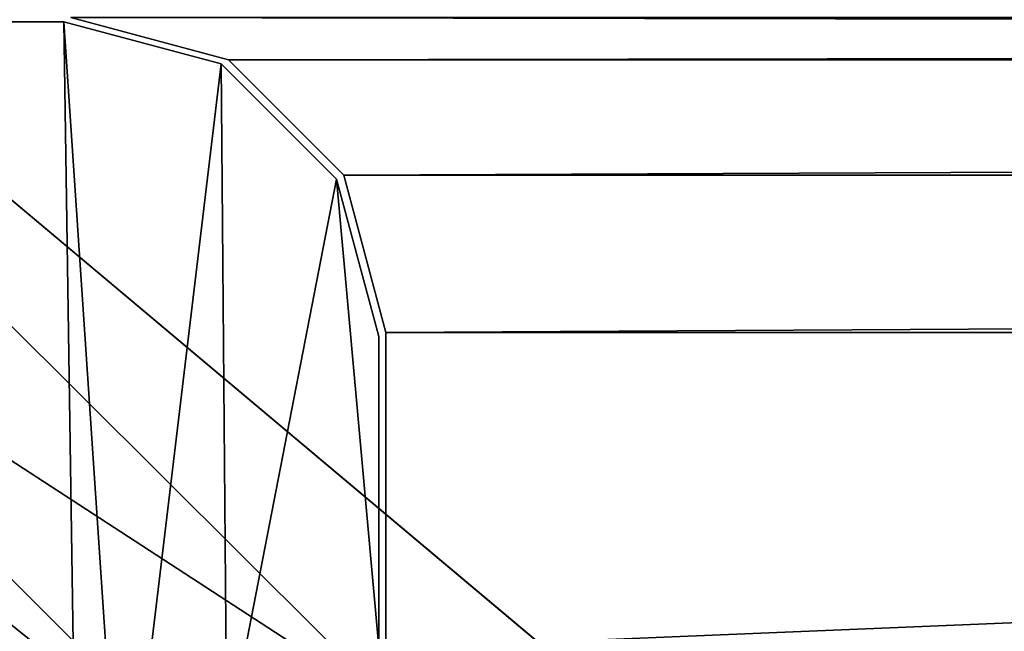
# Model space of a CAD drawing. Header units: metres. Extents: x 0 to 1004, y -708 to 0.
# Tile 51 of 116: x 49 to 81, y -51 to -31. Entities that reach past the tile are written whole.
import ezdxf

# ---------------------------------------------------------------- set-up
doc = ezdxf.new("R2010")
doc.units = ezdxf.units.M

msp = doc.modelspace()

# ---------------------------------------------------------------- linework, layer by layer
at = {"layer": 'top'}
for points in [[(953.022278, -31.297201, 2063.059814), (51.022282, -31.297201, 2063.059814), (948.022217, -32.636967, 2063.059814)], [(51.022282, -31.297201, 2063.059814), (56.022282, -32.636948, 2063.059814), (948.022217, -32.636967, 2063.059814)], [(51.022282, -31.297201, 163.059692), (953.022278, -31.297201, 163.059692), (56.022282, -32.636948, 163.059692)], [(56.022282, -32.636948, 163.059692), (56.022282, -32.636948, 2063.059814), (51.022282, -31.297201, 163.059692)], [(56.022282, -32.636948, 2063.059814), (51.022282, -31.297201, 2063.059814), (51.022282, -31.297201, 163.059692)], [(953.022278, -31.297201, 163.059692), (948.022217, -32.636967, 163.059692), (56.022282, -32.636948, 163.059692)], [(948.022217, -32.636967, 2063.059814), (56.022282, -32.636948, 2063.059814), (59.682533, -36.297203, 2063.059814)], [(56.022282, -32.636948, 163.059692), (948.022217, -32.636967, 163.059692), (59.682533, -36.297203, 163.059692)], [(59.682533, -36.297203, 163.059692), (59.682533, -36.297203, 2063.059814), (56.022282, -32.636948, 163.059692)], [(59.682533, -36.297203, 2063.059814), (56.022282, -32.636948, 2063.059814), (56.022282, -32.636948, 163.059692)], [(948.022217, -32.636967, 2063.059814), (59.682533, -36.297203, 2063.059814), (944.362, -36.297272, 2063.059814)], [(948.022217, -32.636967, 163.059692), (944.362, -36.297272, 163.059692), (59.682533, -36.297203, 163.059692)], [(59.682533, -36.297203, 2063.059814), (61.022282, -41.297203, 2063.059814), (944.362, -36.297272, 2063.059814)], [(59.682533, -36.297203, 163.059692), (944.362, -36.297272, 163.059692), (61.022282, -41.297203, 163.059692)], [(61.022282, -41.297203, 163.059692), (61.022282, -41.297203, 2063.059814), (59.682533, -36.297203, 163.059692)], [(61.022282, -41.297203, 2063.059814), (59.682533, -36.297203, 2063.059814), (59.682533, -36.297203, 163.059692)], [(944.362, -36.297272, 2063.059814), (61.022282, -41.297203, 2063.059814), (943.022278, -41.297325, 2063.059814)], [(944.362, -36.297272, 163.059692), (943.022278, -41.297325, 163.059692), (61.022282, -41.297203, 163.059692)], [(61.022282, -41.297203, 2063.059814), (61.022282, -51.297203, 2063.059814), (943.022278, -41.297325, 2063.059814)], [(61.022282, -41.297203, 163.059692), (943.022278, -41.297325, 163.059692), (61.022282, -51.297203, 163.059692)], [(61.022282, -51.297203, 2063.059814), (61.022282, -41.297203, 2063.059814), (61.022282, -51.297203, 163.059692)], [(61.022282, -41.297203, 2063.059814), (61.022282, -41.297203, 163.059692), (61.022282, -51.297203, 163.059692)], [(943.022278, -41.297325, 2063.059814), (61.022282, -51.297203, 2063.059814), (943.0224, -51.297203, 2063.059814)], [(943.022278, -41.297325, 163.059692), (943.0224, -51.297203, 163.059692), (61.022282, -51.297203, 163.059692)]]:
    msp.add_3dface(points, dxfattribs=at)
at = {"layer": 'top01'}
for points in [[(50.796307, -31.426254, 2063.059814), (4.296307, -31.426254, 2063.059814), (51.296307, -64.566307, 2063.059814)], [(4.296307, -31.426254, 2063.059814), (32.904003, -648.417358, 2063.059814), (51.296307, -64.566307, 2063.059814)], [(50.796307, -31.426254, 163.059692), (51.296307, -64.566307, 163.059692), (4.296307, -31.426254, 163.059692)], [(51.296307, -64.566307, 163.059692), (32.904003, -648.417358, 163.059692), (4.296307, -31.426254, 163.059692)], [(4.296307, -31.426254, 2063.059814), (50.796307, -31.426254, 2063.059814), (4.296307, -31.426254, 163.059692)], [(50.796307, -31.426254, 2063.059814), (50.796307, -31.426254, 163.059692), (4.296307, -31.426254, 163.059692)], [(55.796307, -32.766003, 2063.059814), (50.796307, -31.426254, 2063.059814), (52.644131, -59.01181, 2063.059814)], [(50.796307, -31.426254, 2063.059814), (51.296307, -64.566307, 2063.059814), (52.644131, -59.01181, 2063.059814)], [(55.796307, -32.766003, 163.059692), (52.644131, -59.01181, 163.059692), (50.796307, -31.426254, 163.059692)], [(52.644131, -59.01181, 163.059692), (51.296307, -64.566307, 163.059692), (50.796307, -31.426254, 163.059692)], [(55.796307, -32.766003, 2063.059814), (55.796307, -32.766003, 163.059692), (50.796307, -31.426254, 2063.059814)], [(55.796307, -32.766003, 163.059692), (50.796307, -31.426254, 163.059692), (50.796307, -31.426254, 2063.059814)], [(55.796307, -32.766003, 2063.059814), (52.644131, -59.01181, 2063.059814), (55.971855, -54.364731, 2063.059814)], [(55.971855, -54.364731, 163.059692), (52.644131, -59.01181, 163.059692), (55.796307, -32.766003, 163.059692)], [(59.456562, -36.426254, 2063.059814), (55.796307, -32.766003, 2063.059814), (55.971855, -54.364731, 2063.059814)], [(59.456562, -36.426254, 163.059692), (55.971855, -54.364731, 163.059692), (55.796307, -32.766003, 163.059692)], [(59.456562, -36.426254, 2063.059814), (59.456562, -36.426254, 163.059692), (55.796307, -32.766003, 2063.059814)], [(59.456562, -36.426254, 163.059692), (55.796307, -32.766003, 163.059692), (55.796307, -32.766003, 2063.059814)], [(59.456562, -36.426254, 2063.059814), (55.971855, -54.364731, 2063.059814), (60.796307, -51.299809, 2063.059814)], [(60.796307, -51.299809, 163.059692), (55.971855, -54.364731, 163.059692), (59.456562, -36.426254, 163.059692)], [(60.796307, -41.426254, 2063.059814), (59.456562, -36.426254, 2063.059814), (60.796307, -51.299809, 2063.059814)], [(60.796307, -41.426254, 163.059692), (60.796307, -51.299809, 163.059692), (59.456562, -36.426254, 163.059692)], [(60.796307, -41.426254, 2063.059814), (60.796307, -41.426254, 163.059692), (59.456562, -36.426254, 2063.059814)], [(60.796307, -41.426254, 163.059692), (59.456562, -36.426254, 163.059692), (59.456562, -36.426254, 2063.059814)], [(60.796307, -51.299809, 163.059692), (60.796307, -41.426254, 163.059692), (60.796307, -51.299809, 2063.059814)], [(60.796307, -41.426254, 163.059692), (60.796307, -41.426254, 2063.059814), (60.796307, -51.299809, 2063.059814)]]:
    msp.add_3dface(points, dxfattribs=at)
at = {"layer": 'top0123410'}
for points in [[(13.024674, -13.027127, 2065.279785), (51.722694, -51.725147, 2065.279785), (991.024658, -13.027127, 2065.279785)], [(13.024674, -13.027127, 2065.279785), (13.024674, -691.0271, 2065.279785), (51.722694, -51.725147, 2065.279785)], [(51.722694, -51.725147, 2065.279785), (952.32666, -51.725147, 2065.279785), (991.024658, -13.027127, 2065.279785)], [(16.024673, -688.0271, 2063.023682), (16.024673, -16.027126, 2063.023682), (54.19355, -649.662598, 2063.023682)], [(54.19355, -649.662598, 2063.023682), (16.024673, -16.027126, 2063.023682), (54.19355, -54.196003, 2063.023682)], [(16.024673, -16.027126, 2063.023682), (988.024658, -16.027126, 2063.023682), (54.19355, -54.196003, 2063.023682)], [(54.19355, -54.196003, 2063.023682), (988.024658, -16.027126, 2063.023682), (949.855774, -54.196003, 2063.023682)]]:
    msp.add_3dface(points, dxfattribs=at)
at = {"layer": 'top0123459'}
for points in [[(994.049377, -10, 90), (217.024673, -653.266907, 90), (10, -10, 90)], [(217.024673, -653.266907, 90), (10, -694.05426, 90), (10, -10, 90)], [(15.487401, -23.447599, 163.059708), (61.512253, -53.434471, 163.059708), (23.447599, -15.487401, 163.059708)], [(61.512253, -53.434471, 163.059708), (67.223946, -52.298347, 163.059708), (23.447599, -15.487401, 163.059708)], [(23.447599, -15.487401, 163.059708), (67.223946, -52.298347, 163.059708), (980.601746, -15.487401, 163.059708)], [(67.223946, -52.298347, 163.059708), (936.825623, -52.298347, 163.059708), (980.601746, -15.487401, 163.059708)], [(53.4347, -61.512028, 163.059708), (56.670116, -56.669888, 163.059708), (15.487401, -23.447599, 163.059708)], [(56.670116, -56.669888, 163.059708), (61.512253, -53.434471, 163.059708), (15.487401, -23.447599, 163.059708)], [(53.4347, -61.512028, 163.059708), (15.487401, -23.447599, 163.059708), (52.298573, -67.223717, 163.059708)], [(15.487401, -23.447599, 163.059708), (15.487401, -680.606628, 163.059708), (52.298573, -67.223717, 163.059708)]]:
    msp.add_3dface(points, dxfattribs=at)

doc.saveas('drawing.dxf')
